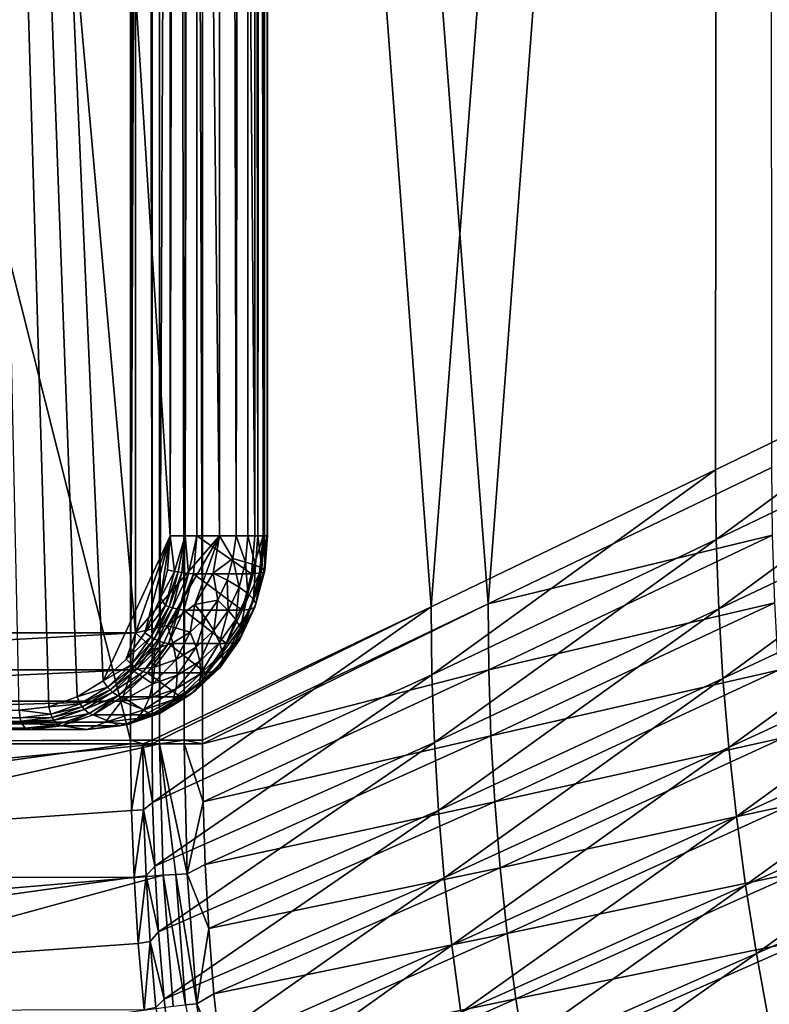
# Model space of a CAD drawing. Header units: metres. Extents: x -900 to 900, y -400 to 400.
# Tile 21 of 249: x -847 to -808, y -214 to -163. Entities that reach past the tile are written whole.
import ezdxf

# ---------------------------------------------------------------- set-up
doc = ezdxf.new("R2010")
doc.units = ezdxf.units.M

msp = doc.modelspace()

# ---------------------------------------------------------------- linework, layer by layer
at = {"layer": 'top'}
for points in [[(-891.111328, -200.734329, -3.399924), (-891.111328, -0.734328, -3.399924), (-840.806519, -200.543762, -32.443417)], [(-840.806519, -200.543762, -32.443417), (-891.111328, -0.734328, -3.399924), (-840.806519, -0.734328, -32.443417)], [(-839.306519, -200.543762, -29.845343), (-839.306519, -0.734328, -29.845343), (-889.607849, -200.734329, -0.803848)], [(-889.607849, -200.734329, -0.803848), (-839.306519, -0.734328, -29.845343), (-889.607849, -0.734328, -0.803848)], [(-840.806519, -0.734328, -32.443417), (-840.37323, -0.734328, -32.747837), (-840.806519, -200.543762, -32.443417)], [(-840.37323, -0.734328, -32.747837), (-840.000488, -0.734328, -33.124035), (-840.806519, -200.543762, -32.443417)], [(-840.806519, -200.543762, -32.443417), (-840.000488, -0.734328, -33.124035), (-839.700134, -200.543762, -33.560173)], [(-840.000488, -0.734328, -33.124035), (-839.700134, -0.734328, -33.560173), (-839.700134, -200.543762, -33.560173)], [(-839.700134, -200.543762, -33.560173), (-839.700134, -0.734328, -33.560173), (-825.289124, -193.663269, -59.213837)], [(-839.700134, -0.734328, -33.560173), (-810.437317, -0.734328, -85.966187), (-825.289124, -193.663269, -59.213837)], [(-838.437744, -0.734328, -30.4557), (-839.306519, -200.543762, -29.845343), (-838.047302, -200.543762, -30.816235)], [(-838.437744, -0.734328, -30.4557), (-839.306519, -0.734328, -29.845343), (-839.306519, -200.543762, -29.845343)], [(-837.69043, -0.734328, -31.209976), (-838.437744, -0.734328, -30.4557), (-838.047302, -200.543762, -30.816235)], [(-837.69043, -0.734328, -31.209976), (-838.047302, -200.543762, -30.816235), (-837.088196, -200.543762, -32.084431)], [(-837.088196, -0.734328, -32.084431), (-837.69043, -0.734328, -31.209976), (-837.088196, -200.543762, -32.084431)], [(-807.810669, -0.734328, -84.516914), (-837.088196, -0.734328, -32.084431), (-822.350586, -193.51033, -58.322872)], [(-837.088196, -0.734328, -32.084431), (-837.088196, -200.543762, -32.084431), (-822.350586, -193.51033, -58.322872)], [(-810.437317, -0.734328, -85.966187), (-810.610718, -186.594025, -85.651978), (-825.289124, -193.663269, -59.213837)], [(-807.810669, -0.734328, -84.516914), (-822.350586, -193.51033, -58.322872), (-807.704529, -186.459198, -84.709206)], [(-796.066223, -179.526642, -112.16452), (-810.610718, -186.594025, -85.651978), (-810.437317, -0.734328, -85.966187)], [(-781.700806, -0.734328, -138.667664), (-796.066223, -179.526642, -112.16452), (-810.437317, -0.734328, -85.966187)], [(-810.568054, -190.184967, -85.651489), (-810.610718, -186.594025, -85.651978), (-796.066223, -179.526642, -112.16452)], [(-810.568054, -190.184967, -85.651489), (-796.066223, -179.526642, -112.16452), (-796.023132, -183.203125, -112.163651)], [(-810.438843, -193.771561, -85.652107), (-810.568054, -190.184967, -85.651489), (-796.023132, -183.203125, -112.163651)], [(-810.438843, -193.771561, -85.652107), (-796.023132, -183.203125, -112.163651), (-795.89209, -186.874466, -112.164307)], [(-807.704529, -186.459198, -84.709206), (-822.350586, -193.51033, -58.322872), (-807.671082, -189.954071, -84.683388)], [(-825.246826, -197.168793, -59.213604), (-825.289124, -193.663269, -59.213837), (-810.610718, -186.594025, -85.651978)], [(-825.246826, -197.168793, -59.213604), (-810.610718, -186.594025, -85.651978), (-810.568054, -190.184967, -85.651489)], [(-810.223145, -197.351715, -85.653809), (-810.438843, -193.771561, -85.652107), (-795.89209, -186.874466, -112.164307)], [(-810.223145, -197.351715, -85.653809), (-795.89209, -186.874466, -112.164307), (-795.673096, -190.538559, -112.166435)], [(-822.350586, -193.51033, -58.322872), (-822.317627, -196.920303, -58.304752), (-807.671082, -189.954071, -84.683388)], [(-807.671082, -189.954071, -84.683388), (-822.317627, -196.920303, -58.304752), (-807.553101, -193.445679, -84.672424)], [(-825.119324, -200.67099, -59.21397), (-825.246826, -197.168793, -59.213604), (-810.568054, -190.184967, -85.651489)], [(-825.119324, -200.67099, -59.21397), (-810.568054, -190.184967, -85.651489), (-810.438843, -193.771561, -85.652107)], [(-809.921143, -200.92337, -85.656563), (-810.223145, -197.351715, -85.653809), (-795.673096, -190.538559, -112.166435)], [(-809.921143, -200.92337, -85.656563), (-795.673096, -190.538559, -112.166435), (-795.366211, -194.193298, -112.170006)], [(-839.667725, -203.758987, -33.551956), (-839.700317, -200.73085, -33.559574), (-825.289124, -193.663269, -59.213837)], [(-839.700317, -200.73085, -33.559574), (-839.700134, -200.543762, -33.560173), (-825.289124, -193.663269, -59.213837)], [(-839.667725, -203.758987, -33.551956), (-825.289124, -193.663269, -59.213837), (-825.246826, -197.168793, -59.213604)], [(-837.088196, -200.543762, -32.084431), (-837.088806, -200.727341, -32.083122), (-822.350586, -193.51033, -58.322872)], [(-837.088806, -200.727341, -32.083122), (-822.317627, -196.920303, -58.304752), (-822.350586, -193.51033, -58.322872)], [(-822.317627, -196.920303, -58.304752), (-822.201416, -200.32811, -58.293579), (-807.553101, -193.445679, -84.672424)], [(-807.553101, -193.445679, -84.672424), (-822.201416, -200.32811, -58.293579), (-807.350952, -196.933594, -84.663261)], [(-824.906738, -204.167801, -59.214916), (-825.119324, -200.67099, -59.21397), (-810.438843, -193.771561, -85.652107)], [(-824.906738, -204.167801, -59.214916), (-810.438843, -193.771561, -85.652107), (-810.223145, -197.351715, -85.653809)], [(-809.532898, -204.484421, -85.660332), (-809.921143, -200.92337, -85.656563), (-795.366211, -194.193298, -112.170006)], [(-809.532898, -204.484421, -85.660332), (-795.366211, -194.193298, -112.170006), (-794.97168, -197.836578, -112.174965)], [(-839.55719, -207.049072, -33.544289), (-839.667725, -203.758987, -33.551956), (-825.246826, -197.168793, -59.213604)], [(-839.55719, -207.049072, -33.544289), (-825.246826, -197.168793, -59.213604), (-825.119324, -200.67099, -59.21397)], [(-837.088806, -200.727341, -32.083122), (-837.062622, -203.728836, -32.064236), (-822.317627, -196.920303, -58.304752)], [(-837.062622, -203.728836, -32.064236), (-822.201416, -200.32811, -58.293579), (-822.317627, -196.920303, -58.304752)], [(-822.201416, -200.32811, -58.293579), (-822.002502, -203.732605, -58.283779), (-807.350952, -196.933594, -84.663261)], [(-807.350952, -196.933594, -84.663261), (-822.002502, -203.732605, -58.283779), (-807.064819, -200.414993, -84.655922)], [(-824.609192, -207.65715, -59.216419), (-824.906738, -204.167801, -59.214916), (-810.223145, -197.351715, -85.653809)], [(-824.609192, -207.65715, -59.216419), (-810.223145, -197.351715, -85.653809), (-809.921143, -200.92337, -85.656563)], [(-809.058716, -208.032837, -85.665085), (-809.532898, -204.484421, -85.660332), (-794.97168, -197.836578, -112.174965)], [(-809.058716, -208.032837, -85.665085), (-794.97168, -197.836578, -112.174965), (-794.489685, -201.466309, -112.181282)], [(-840.806335, -200.734329, -32.443527), (-891.111328, -200.734329, -3.399924), (-840.806519, -200.543762, -32.443417)], [(-891.111328, -200.734329, -3.399924), (-840.806335, -200.734329, -32.443527), (-890.98468, -207.677902, -3.399924)], [(-840.806335, -200.734329, -32.443527), (-840.757385, -204.174149, -32.447369), (-890.98468, -207.677902, -3.399924)], [(-839.306335, -200.734329, -29.845451), (-839.306519, -200.543762, -29.845343), (-889.607849, -200.734329, -0.803848)], [(-839.306335, -200.734329, -29.845451), (-889.607849, -200.734329, -0.803848), (-889.547974, -205.491623, -0.803848)], [(-889.283508, -211.798798, -0.803848), (-839.306335, -200.734329, -29.845451), (-889.547974, -205.491623, -0.803848)], [(-839.127136, -207.507172, -29.852839), (-839.306335, -200.734329, -29.845451), (-889.283508, -211.798798, -0.803848)], [(-840.806335, -200.734329, -32.443527), (-840.806519, -200.543762, -32.443417), (-840.178589, -200.732529, -32.927475)], [(-840.806519, -200.543762, -32.443417), (-839.700134, -200.543762, -33.560173), (-840.178589, -200.732529, -32.927475)], [(-840.757385, -204.174149, -32.447369), (-840.806335, -200.734329, -32.443527), (-840.178589, -200.732529, -32.927475)], [(-840.134705, -204.136475, -32.926338), (-840.757385, -204.174149, -32.447369), (-840.178589, -200.732529, -32.927475)], [(-840.178589, -200.732529, -32.927475), (-839.700134, -200.543762, -33.560173), (-839.700317, -200.73085, -33.559574)], [(-839.700317, -200.73085, -33.559574), (-839.667725, -203.758987, -33.551956), (-840.178589, -200.732529, -32.927475)], [(-839.667725, -203.758987, -33.551956), (-840.134705, -204.136475, -32.926338), (-840.178589, -200.732529, -32.927475)], [(-839.361267, -210.435532, -33.537045), (-839.55719, -207.049072, -33.544289), (-825.119324, -200.67099, -59.21397)], [(-839.361267, -210.435532, -33.537045), (-825.119324, -200.67099, -59.21397), (-824.906738, -204.167801, -59.214916)], [(-839.306519, -200.543762, -29.845343), (-839.306335, -200.734329, -29.845451), (-838.047302, -200.543762, -30.816235)], [(-839.306335, -200.734329, -29.845451), (-838.047729, -200.730713, -30.815765), (-838.047302, -200.543762, -30.816235)], [(-838.047729, -200.730713, -30.815765), (-839.306335, -200.734329, -29.845451), (-837.886597, -207.442963, -30.804468)], [(-839.306335, -200.734329, -29.845451), (-838.474731, -207.472656, -30.287724), (-837.886597, -207.442963, -30.804468)], [(-839.306335, -200.734329, -29.845451), (-839.127136, -207.507172, -29.852839), (-838.474731, -207.472656, -30.287724)], [(-838.047302, -200.543762, -30.816235), (-838.047729, -200.730713, -30.815765), (-837.088806, -200.727341, -32.083122)], [(-837.088806, -200.727341, -32.083122), (-838.047729, -200.730713, -30.815765), (-837.062622, -203.728836, -32.064236)], [(-838.047729, -200.730713, -30.815765), (-837.886597, -207.442963, -30.804468), (-837.062622, -203.728836, -32.064236)], [(-837.088196, -200.543762, -32.084431), (-838.047302, -200.543762, -30.816235), (-837.088806, -200.727341, -32.083122)], [(-837.062622, -203.728836, -32.064236), (-836.959534, -206.966263, -32.045387), (-822.201416, -200.32811, -58.293579)], [(-836.959534, -206.966263, -32.045387), (-822.002502, -203.732605, -58.283779), (-822.201416, -200.32811, -58.293579)], [(-822.002502, -203.732605, -58.283779), (-821.721008, -207.131516, -58.275372), (-807.064819, -200.414993, -84.655922)], [(-807.064819, -200.414993, -84.655922), (-821.721008, -207.131516, -58.275372), (-806.695007, -203.887207, -84.650414)], [(-824.226746, -211.137009, -59.218468), (-824.609192, -207.65715, -59.216419), (-809.921143, -200.92337, -85.656563)], [(-824.226746, -211.137009, -59.218468), (-809.921143, -200.92337, -85.656563), (-809.532898, -204.484421, -85.660332)], [(-808.498779, -211.566528, -85.670799), (-809.058716, -208.032837, -85.665085), (-794.489685, -201.466309, -112.181282)], [(-808.498779, -211.566528, -85.670799), (-794.489685, -201.466309, -112.181282), (-793.92041, -205.080399, -112.188911)], [(-839.667725, -203.758987, -33.551956), (-839.55719, -207.049072, -33.544289), (-840.134705, -204.136475, -32.926338)], [(-837.062622, -203.728836, -32.064236), (-837.886597, -207.442963, -30.804468), (-836.959534, -206.966263, -32.045387)], [(-836.959534, -206.966263, -32.045387), (-836.773865, -210.269012, -32.027748), (-822.002502, -203.732605, -58.283779)], [(-836.773865, -210.269012, -32.027748), (-821.721008, -207.131516, -58.275372), (-822.002502, -203.732605, -58.283779)], [(-890.98468, -207.677902, -3.399924), (-840.757385, -204.174149, -32.447369), (-840.62439, -207.611755, -32.450905)], [(-840.62439, -207.611755, -32.450905), (-840.757385, -204.174149, -32.447369), (-840.134705, -204.136475, -32.926338)], [(-840.006165, -207.542648, -32.925293), (-840.62439, -207.611755, -32.450905), (-840.134705, -204.136475, -32.926338)], [(-839.55719, -207.049072, -33.544289), (-840.006165, -207.542648, -32.925293), (-840.134705, -204.136475, -32.926338)], [(-839.071411, -213.926483, -33.530258), (-839.361267, -210.435532, -33.537045), (-824.906738, -204.167801, -59.214916)], [(-839.071411, -213.926483, -33.530258), (-824.906738, -204.167801, -59.214916), (-824.609192, -207.65715, -59.216419)], [(-821.721008, -207.131516, -58.275372), (-821.357056, -210.522659, -58.268368), (-806.695007, -203.887207, -84.650414)], [(-806.695007, -203.887207, -84.650414), (-821.357056, -210.522659, -58.268368), (-806.241516, -207.348358, -84.646698)], [(-823.759766, -214.605286, -59.221046), (-824.226746, -211.137009, -59.218468), (-809.532898, -204.484421, -85.660332)], [(-823.759766, -214.605286, -59.221046), (-809.532898, -204.484421, -85.660332), (-809.058716, -208.032837, -85.665085)], [(-807.853394, -215.083466, -85.677429), (-808.498779, -211.566528, -85.670799), (-793.92041, -205.080399, -112.188911)], [(-807.853394, -215.083466, -85.677429), (-793.92041, -205.080399, -112.188911), (-793.264221, -208.676788, -112.197807)], [(-839.55719, -207.049072, -33.544289), (-839.361267, -210.435532, -33.537045), (-840.006165, -207.542648, -32.925293)], [(-837.886597, -207.442963, -30.804468), (-836.773865, -210.269012, -32.027748), (-836.959534, -206.966263, -32.045387)], [(-836.773865, -210.269012, -32.027748), (-836.5, -213.640274, -32.011375), (-821.721008, -207.131516, -58.275372)], [(-836.5, -213.640274, -32.011375), (-821.357056, -210.522659, -58.268368), (-821.721008, -207.131516, -58.275372)], [(-821.357056, -210.522659, -58.268368), (-820.910767, -213.904114, -58.262745), (-806.241516, -207.348358, -84.646698)], [(-806.241516, -207.348358, -84.646698), (-820.910767, -213.904114, -58.262745), (-805.704651, -210.796753, -84.644745)], [(-890.98468, -207.677902, -3.399924), (-840.62439, -207.611755, -32.450905), (-890.604858, -214.612244, -3.399924)], [(-840.62439, -207.611755, -32.450905), (-840.407593, -211.04512, -32.454144), (-890.604858, -214.612244, -3.399924)], [(-888.514221, -221.03038, -0.803848), (-839.127136, -207.507172, -29.852839), (-889.283508, -211.798798, -0.803848)], [(-838.615112, -214.274445, -29.859097), (-839.127136, -207.507172, -29.852839), (-888.514221, -221.03038, -0.803848)], [(-840.407593, -211.04512, -32.454144), (-840.62439, -207.611755, -32.450905), (-840.006165, -207.542648, -32.925293)], [(-839.793457, -210.948624, -32.92432), (-840.407593, -211.04512, -32.454144), (-840.006165, -207.542648, -32.925293)], [(-839.361267, -210.435532, -33.537045), (-839.793457, -210.948624, -32.92432), (-840.006165, -207.542648, -32.925293)], [(-839.127136, -207.507172, -29.852839), (-837.970581, -214.212158, -30.286932), (-838.474731, -207.472656, -30.287724)], [(-839.127136, -207.507172, -29.852839), (-838.615112, -214.274445, -29.859097), (-837.970581, -214.212158, -30.286932)], [(-838.677612, -217.531403, -33.523964), (-839.071411, -213.926483, -33.530258), (-824.609192, -207.65715, -59.216419)], [(-838.677612, -217.531403, -33.523964), (-824.609192, -207.65715, -59.216419), (-824.226746, -211.137009, -59.218468)], [(-837.886597, -207.442963, -30.804468), (-838.474731, -207.472656, -30.287724), (-837.391479, -214.154984, -30.794786)], [(-838.474731, -207.472656, -30.287724), (-837.970581, -214.212158, -30.286932), (-837.391479, -214.154984, -30.794786)], [(-837.886597, -207.442963, -30.804468), (-837.391479, -214.154984, -30.794786), (-836.773865, -210.269012, -32.027748)], [(-823.208435, -218.059952, -59.224133), (-823.759766, -214.605286, -59.221046), (-809.058716, -208.032837, -85.665085)], [(-823.208435, -218.059952, -59.224133), (-809.058716, -208.032837, -85.665085), (-808.498779, -211.566528, -85.670799)], [(-807.123047, -218.581589, -85.684952), (-807.853394, -215.083466, -85.677429), (-793.264221, -208.676788, -112.197807)], [(-839.361267, -210.435532, -33.537045), (-839.071411, -213.926483, -33.530258), (-839.793457, -210.948624, -32.92432)], [(-837.391479, -214.154984, -30.794786), (-836.5, -213.640274, -32.011375), (-836.773865, -210.269012, -32.027748)], [(-840.107117, -214.472153, -32.457088), (-840.407593, -211.04512, -32.454144), (-839.793457, -210.948624, -32.92432)], [(-839.496887, -214.352005, -32.923428), (-840.107117, -214.472153, -32.457088), (-839.793457, -210.948624, -32.92432)], [(-839.071411, -213.926483, -33.530258), (-839.496887, -214.352005, -32.923428), (-839.793457, -210.948624, -32.92432)], [(-836.5, -213.640274, -32.011375), (-836.131409, -217.083603, -31.996319), (-821.357056, -210.522659, -58.268368)], [(-836.131409, -217.083603, -31.996319), (-820.910767, -213.904114, -58.262745), (-821.357056, -210.522659, -58.268368)], [(-820.910767, -213.904114, -58.262745), (-820.382385, -217.274124, -58.258472), (-805.704651, -210.796753, -84.644745)], [(-805.704651, -210.796753, -84.644745), (-820.382385, -217.274124, -58.258472), (-805.084473, -214.230743, -84.644501)], [(-890.604858, -214.612244, -3.399924), (-840.407593, -211.04512, -32.454144), (-840.107117, -214.472153, -32.457088)], [(-838.193787, -221.090408, -33.518444), (-838.677612, -217.531403, -33.523964), (-824.226746, -211.137009, -59.218468)], [(-838.193787, -221.090408, -33.518444), (-824.226746, -211.137009, -59.218468), (-823.759766, -214.605286, -59.221046)], [(-822.57312, -221.498978, -59.227715), (-823.208435, -218.059952, -59.224133), (-808.498779, -211.566528, -85.670799)], [(-822.57312, -221.498978, -59.227715), (-808.498779, -211.566528, -85.670799), (-807.853394, -215.083466, -85.677429)], [(-839.071411, -213.926483, -33.530258), (-838.677612, -217.531403, -33.523964), (-839.496887, -214.352005, -32.923428)], [(-836.131409, -217.083603, -31.996319), (-836.5, -213.640274, -32.011375), (-837.391479, -214.154984, -30.794786)], [(-836.131409, -217.083603, -31.996319), (-835.675476, -220.505112, -31.982994), (-820.910767, -213.904114, -58.262745)], [(-835.675476, -220.505112, -31.982994), (-820.382385, -217.274124, -58.258472), (-820.910767, -213.904114, -58.262745)], [(-837.391479, -214.154984, -30.794786), (-837.970581, -214.212158, -30.286932), (-836.565735, -220.847626, -30.786724)], [(-836.565735, -220.847626, -30.786724), (-836.131409, -217.083603, -31.996319), (-837.391479, -214.154984, -30.794786)]]:
    msp.add_3dface(points, dxfattribs=at)
at = {"layer": 'top0'}
for points in [[(-840.549622, -195, -14.998937), (-840.549622, 195, -14.998937), (-875.190613, 195, 5.001064)], [(-875.190613, -195, 5.001064), (-840.549622, -195, -14.998937), (-875.190613, 195, 5.001064)], [(-836.219482, -190, -17.498936), (-840.549622, 195, -14.998937), (-840.549622, -195, -14.998937)], [(-836.219482, -190, -17.498936), (-836.219482, 190, -17.498936), (-840.549622, 195, -14.998937)], [(-838.755371, -190, -29.891241), (-850.8797, 0.000004, -22.891241), (-838.755371, 190, -29.891241)], [(-837.996521, -190, -29.991142), (-838.755371, -190, -29.891241), (-837.996521, 190, -29.991142)], [(-838.755371, -190, -29.891241), (-838.755371, 190, -29.891241), (-837.996521, 190, -29.991142)], [(-837.389343, -190, -29.525215), (-837.996521, -190, -29.991142), (-837.389343, 190, -29.525215)], [(-837.996521, -190, -29.991142), (-837.996521, 190, -29.991142), (-837.389343, 190, -29.525215)], [(-837.389343, -190, -29.525215), (-837.389343, 190, -29.525215), (-834.389343, -190, -24.329063)], [(-837.389343, 190, -29.525215), (-834.389343, 190, -24.329063), (-834.389343, -190, -24.329063)], [(-834.752686, 190, -18.785255), (-836.219482, 190, -17.498936), (-835.350037, -190, -18.134909)], [(-836.219482, 190, -17.498936), (-836.219482, -190, -17.498936), (-835.350037, -190, -18.134909)], [(-834.752686, 190, -18.785255), (-835.350037, -190, -18.134909), (-834.752747, -190, -18.785162)], [(-834.234863, -190, -19.618063), (-834.752686, 190, -18.785255), (-834.752747, -190, -18.785162)], [(-833.889832, 190, -20.534967), (-834.752686, 190, -18.785255), (-834.234863, -190, -19.618063)], [(-834.389343, -190, -24.329063), (-834.389343, 190, -24.329063), (-833.954346, -190, -23.343569)], [(-834.389343, 190, -24.329063), (-833.762268, 190, -22.481693), (-833.954346, -190, -23.343569)], [(-833.889832, -190, -20.534967), (-833.889832, 190, -20.534967), (-834.234863, -190, -19.618063)], [(-833.954346, -190, -23.343569), (-833.762268, 190, -22.481693), (-833.762268, -190, -22.481812)], [(-833.762268, 190, -22.481693), (-833.889832, 190, -20.534967), (-833.730225, -190, -21.501554)], [(-833.889832, 190, -20.534967), (-833.889832, -190, -20.534967), (-833.730225, -190, -21.501554)], [(-833.762268, 190, -22.481693), (-833.730225, -190, -21.501554), (-833.762268, -190, -22.481812)], [(-842.218689, -197.482727, -27.891678), (-850.8797, 0.000004, -22.891241), (-838.755371, -190, -29.891241)], [(-842.218689, -197.482727, -27.891678), (-843.567993, -198.315445, -27.112669), (-850.8797, 0.000004, -22.891241)], [(-843.567993, -198.315445, -27.112669), (-845.032166, -198.827789, -26.267336), (-850.8797, 0.000004, -22.891241)], [(-850.8797, 0.000004, -22.891241), (-845.032166, -198.827789, -26.267336), (-846.549622, -199, -25.391241)], [(-841.038269, -196.363953, -28.573221), (-842.218689, -197.482727, -27.891678), (-838.755371, -190, -29.891241)], [(-838.755371, -190, -29.891241), (-840.069336, -195.00087, -29.132607), (-841.038269, -196.363953, -28.573221)], [(-838.892517, -194.6194, -15.955645), (-836.219482, -190, -17.498936), (-840.549622, -195, -14.998937)], [(-839.263123, -193.195328, -29.598076), (-840.069336, -195.00087, -29.132607), (-838.755371, -190, -29.891241)], [(-838.90448, -191.752182, -29.805136), (-839.263123, -193.195328, -29.598076), (-838.755371, -190, -29.891241)], [(-838.54248, -191.826675, -29.926247), (-838.90448, -191.752182, -29.805136), (-838.755371, -190, -29.891241)], [(-838.892517, -194.6194, -15.955645), (-837.487732, -193.535522, -16.766703), (-836.219482, -190, -17.498936)], [(-838.755371, -190, -29.891241), (-837.996521, -190, -29.991142), (-838.54248, -191.826675, -29.926247)], [(-837.996521, -190, -29.991142), (-838.349365, -191.860352, -29.93096), (-838.54248, -191.826675, -29.926247)], [(-838.349365, -191.860352, -29.93096), (-837.996521, -190, -29.991142), (-838.158569, -191.889847, -29.897602)], [(-838.158569, -191.889847, -29.897602), (-837.996521, -190, -29.991142), (-837.812256, -191.932053, -29.72294)], [(-837.996521, -190, -29.991142), (-837.389343, -190, -29.525215), (-837.812256, -191.932053, -29.72294)], [(-837.389343, -190, -29.525215), (-837.555725, -191.950897, -29.429142), (-837.812256, -191.932053, -29.72294)], [(-837.555725, -191.950897, -29.429142), (-837.389343, -190, -29.525215), (-834.555115, -191.947128, -24.233364)], [(-837.487732, -193.535522, -16.766703), (-836.549072, -191.913406, -17.308636), (-836.219482, -190, -17.498936)], [(-837.389343, -190, -29.525215), (-834.389343, -190, -24.329063), (-834.555115, -191.947128, -24.233364)], [(-836.219482, -190, -17.498936), (-836.549072, -191.913406, -17.308636), (-835.524353, -191.162949, -18.011545)], [(-835.350037, -190, -18.134909), (-836.219482, -190, -17.498936), (-835.524353, -191.162949, -18.011545)], [(-835.350037, -190, -18.134909), (-835.524353, -191.162949, -18.011545), (-834.868103, -191.345947, -18.718637)], [(-834.752747, -190, -18.785162), (-835.350037, -190, -18.134909), (-834.868103, -191.345947, -18.718637)], [(-834.752747, -190, -18.785162), (-834.868103, -191.345947, -18.718637), (-834.364807, -191.514313, -19.54319)], [(-834.234863, -190, -19.618063), (-834.752747, -190, -18.785162), (-834.364807, -191.514313, -19.54319)], [(-834.151367, -191.928101, -23.34243), (-834.555115, -191.947128, -24.233364), (-833.954346, -190, -23.343569)], [(-834.555115, -191.947128, -24.233364), (-834.389343, -190, -24.329063), (-833.954346, -190, -23.343569)], [(-834.234863, -190, -19.618063), (-834.364807, -191.514313, -19.54319), (-834.032288, -191.661758, -20.452719)], [(-833.889832, -190, -20.534967), (-834.234863, -190, -19.618063), (-834.032288, -191.661758, -20.452719)], [(-833.954346, -190, -23.343569), (-833.762268, -190, -22.481812), (-834.151367, -191.928101, -23.34243)], [(-833.762268, -190, -22.481812), (-833.922791, -191.872772, -22.389), (-834.151367, -191.928101, -23.34243)], [(-833.889832, -190, -20.534967), (-834.032288, -191.661758, -20.452719), (-833.883179, -191.78273, -21.413309)], [(-833.762268, -190, -22.481812), (-833.730225, -190, -21.501554), (-833.922791, -191.872772, -22.389)], [(-833.730225, -190, -21.501554), (-833.883179, -191.78273, -21.413309), (-833.922791, -191.872772, -22.389)], [(-833.730225, -190, -21.501554), (-833.889832, -190, -20.534967), (-833.883179, -191.78273, -21.413309)], [(-836.549072, -191.913406, -17.308636), (-835.81842, -192.285934, -17.841755), (-835.524353, -191.162949, -18.011545)], [(-835.81842, -192.285934, -17.841755), (-835.208435, -192.645645, -18.522129), (-835.524353, -191.162949, -18.011545)], [(-835.524353, -191.162949, -18.011545), (-835.208435, -192.645645, -18.522129), (-834.868103, -191.345947, -18.718637)], [(-835.208435, -192.645645, -18.522129), (-834.747742, -192.976578, -19.322104), (-834.868103, -191.345947, -18.718637)], [(-834.868103, -191.345947, -18.718637), (-834.747742, -192.976578, -19.322104), (-834.364807, -191.514313, -19.54319)], [(-834.747742, -192.976578, -19.322104), (-834.452515, -193.266403, -20.210104), (-834.364807, -191.514313, -19.54319)], [(-834.364807, -191.514313, -19.54319), (-834.452515, -193.266403, -20.210104), (-834.032288, -191.661758, -20.452719)], [(-834.452515, -193.266403, -20.210104), (-834.333984, -193.504211, -21.153032), (-834.032288, -191.661758, -20.452719)], [(-834.032288, -191.661758, -20.452719), (-834.333984, -193.504211, -21.153032), (-833.883179, -191.78273, -21.413309)], [(-839.263123, -193.195328, -29.598076), (-838.90448, -191.752182, -29.805136), (-838.54248, -191.826675, -29.926247)], [(-839.004395, -193.590591, -29.659554), (-839.263123, -193.195328, -29.598076), (-838.54248, -191.826675, -29.926247)], [(-838.54248, -191.826675, -29.926247), (-838.349365, -191.860352, -29.93096), (-839.004395, -193.590591, -29.659554)], [(-838.349365, -191.860352, -29.93096), (-838.819763, -193.656784, -29.659349), (-839.004395, -193.590591, -29.659554)], [(-838.819763, -193.656784, -29.659349), (-838.349365, -191.860352, -29.93096), (-838.158569, -191.889847, -29.897602)], [(-838.636475, -193.714752, -29.621687), (-838.819763, -193.656784, -29.659349), (-838.158569, -191.889847, -29.897602)], [(-838.636475, -193.714752, -29.621687), (-838.158569, -191.889847, -29.897602), (-837.812256, -191.932053, -29.72294)], [(-838.300781, -193.797699, -29.440865), (-838.636475, -193.714752, -29.621687), (-837.812256, -191.932053, -29.72294)], [(-837.812256, -191.932053, -29.72294), (-837.555725, -191.950897, -29.429142), (-838.300781, -193.797699, -29.440865)], [(-837.555725, -191.950897, -29.429142), (-838.048584, -193.826828, -29.144613), (-838.300781, -193.797699, -29.440865)], [(-838.048584, -193.826828, -29.144613), (-837.555725, -191.950897, -29.429142), (-835.048462, -193.826614, -23.948507)], [(-837.555725, -191.950897, -29.429142), (-834.555115, -191.947128, -24.233364), (-835.048462, -193.826614, -23.948507)], [(-837.487732, -193.535522, -16.766703), (-836.296875, -193.319077, -17.565512), (-836.549072, -191.913406, -17.308636)], [(-836.296875, -193.319077, -17.565512), (-835.81842, -192.285934, -17.841755), (-836.549072, -191.913406, -17.308636)], [(-834.638916, -193.789948, -23.060928), (-835.048462, -193.826614, -23.948507), (-834.151367, -191.928101, -23.34243)], [(-835.048462, -193.826614, -23.948507), (-834.555115, -191.947128, -24.233364), (-834.151367, -191.928101, -23.34243)], [(-834.151367, -191.928101, -23.34243), (-833.922791, -191.872772, -22.389), (-834.638916, -193.789948, -23.060928)], [(-833.922791, -191.872772, -22.389), (-834.396362, -193.681183, -22.115578), (-834.638916, -193.789948, -23.060928)], [(-834.333984, -193.504211, -21.153032), (-834.396362, -193.681183, -22.115578), (-833.883179, -191.78273, -21.413309)], [(-833.883179, -191.78273, -21.413309), (-834.396362, -193.681183, -22.115578), (-833.922791, -191.872772, -22.389)], [(-836.296875, -193.319077, -17.565512), (-835.762207, -193.841354, -18.202415), (-835.81842, -192.285934, -17.841755)], [(-835.762207, -193.841354, -18.202415), (-835.208435, -192.645645, -18.522129), (-835.81842, -192.285934, -17.841755)], [(-835.208435, -192.645645, -18.522129), (-835.762207, -193.841354, -18.202415), (-835.370789, -194.321869, -18.962397)], [(-835.370789, -194.321869, -18.962397), (-834.747742, -192.976578, -19.322104), (-835.208435, -192.645645, -18.522129)], [(-839.004395, -193.590591, -29.659554), (-840.069336, -195.00087, -29.132607), (-839.263123, -193.195328, -29.598076)], [(-835.13623, -194.742676, -19.815374), (-834.747742, -192.976578, -19.322104), (-835.370789, -194.321869, -18.962397)], [(-835.13623, -194.742676, -19.815374), (-834.452515, -193.266403, -20.210104), (-834.747742, -192.976578, -19.322104)], [(-839.755981, -195.213379, -29.225647), (-840.069336, -195.00087, -29.132607), (-839.004395, -193.590591, -29.659554)], [(-838.819763, -193.656784, -29.659349), (-839.755981, -195.213379, -29.225647), (-839.004395, -193.590591, -29.659554)], [(-839.585205, -195.309479, -29.217443), (-839.755981, -195.213379, -29.225647), (-838.819763, -193.656784, -29.659349)], [(-838.636475, -193.714752, -29.621687), (-839.585205, -195.309479, -29.217443), (-838.819763, -193.656784, -29.659349)], [(-837.487732, -193.535522, -16.766703), (-838.892517, -194.6194, -15.955645), (-837.723389, -194.966248, -16.741924)], [(-837.723389, -194.966248, -16.741924), (-836.939819, -194.223846, -17.194317), (-837.487732, -193.535522, -16.766703)], [(-836.939819, -194.223846, -17.194317), (-836.296875, -193.319077, -17.565512), (-837.487732, -193.535522, -16.766703)], [(-836.506287, -194.888519, -17.77281), (-836.296875, -193.319077, -17.565512), (-836.939819, -194.223846, -17.194317)], [(-835.762207, -193.841354, -18.202415), (-836.296875, -193.319077, -17.565512), (-836.506287, -194.888519, -17.77281)], [(-834.638916, -193.789948, -23.060928), (-834.396362, -193.681183, -22.115578), (-835.432251, -195.502838, -22.60293)], [(-834.396362, -193.681183, -22.115578), (-835.16687, -195.34491, -21.670725), (-835.432251, -195.502838, -22.60293)], [(-835.16687, -195.34491, -21.670725), (-834.333984, -193.504211, -21.153032), (-835.067444, -195.087952, -20.729565)], [(-834.396362, -193.681183, -22.115578), (-834.333984, -193.504211, -21.153032), (-835.16687, -195.34491, -21.670725)], [(-835.067444, -195.087952, -20.729565), (-834.452515, -193.266403, -20.210104), (-835.13623, -194.742676, -19.815374)], [(-835.067444, -195.087952, -20.729565), (-834.333984, -193.504211, -21.153032), (-834.452515, -193.266403, -20.210104)], [(-839.414001, -195.393646, -29.172777), (-839.585205, -195.309479, -29.217443), (-838.636475, -193.714752, -29.621687)], [(-838.300781, -193.797699, -29.440865), (-839.414001, -195.393646, -29.172777), (-838.636475, -193.714752, -29.621687)], [(-839.095703, -195.514084, -28.98193), (-839.414001, -195.393646, -29.172777), (-838.300781, -193.797699, -29.440865)], [(-838.848877, -195.555695, -28.682564), (-839.095703, -195.514084, -28.98193), (-838.300781, -193.797699, -29.440865)], [(-838.300781, -193.797699, -29.440865), (-838.048584, -193.826828, -29.144613), (-838.848877, -195.555695, -28.682564)], [(-838.848877, -195.555695, -28.682564), (-838.048584, -193.826828, -29.144613), (-835.849304, -195.556519, -23.486137)], [(-838.048584, -193.826828, -29.144613), (-835.048462, -193.826614, -23.948507), (-835.849304, -195.556519, -23.486137)], [(-836.207947, -195.500015, -18.479052), (-835.762207, -193.841354, -18.202415), (-836.506287, -194.888519, -17.77281)], [(-835.762207, -193.841354, -18.202415), (-836.207947, -195.500015, -18.479052), (-835.370789, -194.321869, -18.962397)], [(-835.432251, -195.502838, -22.60293), (-835.849304, -195.556519, -23.486137), (-834.638916, -193.789948, -23.060928)], [(-835.849304, -195.556519, -23.486137), (-835.048462, -193.826614, -23.948507), (-834.638916, -193.789948, -23.060928)], [(-838.892517, -194.6194, -15.955645), (-840.549622, -195, -14.998937), (-839.590637, -195.858307, -15.663863)], [(-838.618103, -195.518723, -16.225355), (-838.892517, -194.6194, -15.955645), (-839.590637, -195.858307, -15.663863)], [(-838.892517, -194.6194, -15.955645), (-838.618103, -195.518723, -16.225355), (-837.723389, -194.966248, -16.741924)], [(-837.413147, -195.747726, -17.249229), (-836.939819, -194.223846, -17.194317), (-837.723389, -194.966248, -16.741924)], [(-836.939819, -194.223846, -17.194317), (-837.413147, -195.747726, -17.249229), (-836.506287, -194.888519, -17.77281)], [(-835.370789, -194.321869, -18.962397), (-836.207947, -195.500015, -18.479052), (-836.054932, -196.035522, -19.284967)], [(-836.054932, -196.035522, -19.284967), (-835.13623, -194.742676, -19.815374), (-835.370789, -194.321869, -18.962397)], [(-875.190613, -195, 5.001064), (-875.38092, -196.913406, 4.671453), (-840.549622, -195, -14.998937)], [(-875.38092, -196.913406, 4.671453), (-840.739868, -196.913406, -15.328547), (-840.549622, -195, -14.998937)], [(-841.038269, -196.363953, -28.573221), (-840.069336, -195.00087, -29.132607), (-839.755981, -195.213379, -29.225647)], [(-840.765808, -196.634552, -28.642599), (-841.038269, -196.363953, -28.573221), (-839.755981, -195.213379, -29.225647)], [(-839.755981, -195.213379, -29.225647), (-839.585205, -195.309479, -29.217443), (-840.765808, -196.634552, -28.642599)], [(-839.590637, -195.858307, -15.663863), (-840.549622, -195, -14.998937), (-840.739868, -196.913406, -15.328547)], [(-837.723389, -194.966248, -16.741924), (-838.618103, -195.518723, -16.225355), (-838.448669, -196.387161, -16.651373)], [(-838.448669, -196.387161, -16.651373), (-837.413147, -195.747726, -17.249229), (-837.723389, -194.966248, -16.741924)], [(-837.413147, -195.747726, -17.249229), (-837.228271, -196.466705, -17.88998), (-836.506287, -194.888519, -17.77281)], [(-836.506287, -194.888519, -17.77281), (-837.228271, -196.466705, -17.88998), (-836.207947, -195.500015, -18.479052)], [(-836.202209, -196.801941, -21.072966), (-835.067444, -195.087952, -20.729565), (-836.05304, -196.47493, -20.160543)], [(-836.202209, -196.801941, -21.072966), (-835.16687, -195.34491, -21.670725), (-835.067444, -195.087952, -20.729565)], [(-836.05304, -196.47493, -20.160543), (-835.13623, -194.742676, -19.815374), (-836.054932, -196.035522, -19.284967)], [(-836.05304, -196.47493, -20.160543), (-835.067444, -195.087952, -20.729565), (-835.13623, -194.742676, -19.815374)], [(-839.585205, -195.309479, -29.217443), (-840.613708, -196.756851, -28.623648), (-840.765808, -196.634552, -28.642599)], [(-839.585205, -195.309479, -29.217443), (-839.414001, -195.393646, -29.172777), (-840.613708, -196.756851, -28.623648)], [(-839.414001, -195.393646, -29.172777), (-840.458801, -196.863953, -28.569569), (-840.613708, -196.756851, -28.623648)], [(-839.414001, -195.393646, -29.172777), (-839.095703, -195.514084, -28.98193), (-840.458801, -196.863953, -28.569569)], [(-839.095703, -195.514084, -28.98193), (-840.163818, -197.017242, -28.36525), (-840.458801, -196.863953, -28.569569)], [(-840.163818, -197.017242, -28.36525), (-839.095703, -195.514084, -28.98193), (-838.848877, -195.555695, -28.682564)], [(-839.925842, -197.07106, -28.060749), (-840.163818, -197.017242, -28.36525), (-838.848877, -195.555695, -28.682564)], [(-839.925842, -197.07106, -28.060749), (-838.848877, -195.555695, -28.682564), (-836.925842, -197.07106, -22.864597)], [(-839.57428, -196.780182, -16.001524), (-838.618103, -195.518723, -16.225355), (-839.590637, -195.858307, -15.663863)], [(-838.618103, -195.518723, -16.225355), (-839.57428, -196.780182, -16.001524), (-838.448669, -196.387161, -16.651373)], [(-838.848877, -195.555695, -28.682564), (-835.849304, -195.556519, -23.486137), (-836.925842, -197.07106, -22.864597)], [(-837.228271, -196.466705, -17.88998), (-837.174561, -197.096344, -18.638538), (-836.207947, -195.500015, -18.479052)], [(-836.207947, -195.500015, -18.479052), (-837.174561, -197.096344, -18.638538), (-836.054932, -196.035522, -19.284967)], [(-836.498169, -197.00293, -21.987509), (-836.925842, -197.07106, -22.864597), (-835.432251, -195.502838, -22.60293)], [(-836.925842, -197.07106, -22.864597), (-835.849304, -195.556519, -23.486137), (-835.432251, -195.502838, -22.60293)], [(-835.432251, -195.502838, -22.60293), (-835.16687, -195.34491, -21.670725), (-836.498169, -197.00293, -21.987509)], [(-835.16687, -195.34491, -21.670725), (-836.202209, -196.801941, -21.072966), (-836.498169, -197.00293, -21.987509)], [(-840.739868, -196.913406, -15.328547), (-839.57428, -196.780182, -16.001524), (-839.590637, -195.858307, -15.663863)], [(-838.393311, -197.186111, -17.217339), (-837.413147, -195.747726, -17.249229), (-838.448669, -196.387161, -16.651373)], [(-838.393311, -197.186111, -17.217339), (-837.228271, -196.466705, -17.88998), (-837.413147, -195.747726, -17.249229)], [(-836.054932, -196.035522, -19.284967), (-837.174561, -197.096344, -18.638538), (-837.254211, -197.612976, -19.467052)], [(-837.254211, -197.612976, -19.467052), (-836.05304, -196.47493, -20.160543), (-836.054932, -196.035522, -19.284967)], [(-842.218689, -197.482727, -27.891678), (-841.038269, -196.363953, -28.573221), (-840.765808, -196.634552, -28.642599)], [(-841.996582, -197.800659, -27.932011), (-842.218689, -197.482727, -27.891678), (-840.765808, -196.634552, -28.642599)], [(-840.765808, -196.634552, -28.642599), (-840.613708, -196.756851, -28.623648), (-841.996582, -197.800659, -27.932011)], [(-839.659668, -197.628281, -16.486202), (-838.393311, -197.186111, -17.217339), (-838.448669, -196.387161, -16.651373)], [(-838.448669, -196.387161, -16.651373), (-839.57428, -196.780182, -16.001524), (-839.659668, -197.628281, -16.486202)], [(-837.174561, -197.096344, -18.638538), (-837.228271, -196.466705, -17.88998), (-838.453064, -197.885803, -17.900404)], [(-837.228271, -196.466705, -17.88998), (-838.393311, -197.186111, -17.217339), (-838.453064, -197.885803, -17.900404)], [(-837.46405, -197.997452, -20.344452), (-836.05304, -196.47493, -20.160543), (-837.254211, -197.612976, -19.467052)], [(-837.46405, -197.997452, -20.344452), (-836.202209, -196.801941, -21.072966), (-836.05304, -196.47493, -20.160543)], [(-875.38092, -196.913406, 4.671453), (-875.922852, -198.535522, 3.732799), (-840.739868, -196.913406, -15.328547)], [(-875.922852, -198.535522, 3.732799), (-841.281799, -198.535522, -16.2672), (-840.739868, -196.913406, -15.328547)], [(-840.613708, -196.756851, -28.623648), (-841.867126, -197.944443, -27.899961), (-841.996582, -197.800659, -27.932011)], [(-840.613708, -196.756851, -28.623648), (-840.458801, -196.863953, -28.569569), (-841.867126, -197.944443, -27.899961)], [(-840.458801, -196.863953, -28.569569), (-841.732117, -198.070374, -27.834412), (-841.867126, -197.944443, -27.899961)], [(-840.458801, -196.863953, -28.569569), (-840.163818, -197.017242, -28.36525), (-841.732117, -198.070374, -27.834412)], [(-840.163818, -197.017242, -28.36525), (-841.465576, -198.250595, -27.613676), (-841.732117, -198.070374, -27.834412)], [(-841.465576, -198.250595, -27.613676), (-840.163818, -197.017242, -28.36525), (-839.925842, -197.07106, -28.060749)], [(-841.23822, -198.314697, -27.303066), (-841.465576, -198.250595, -27.613676), (-839.925842, -197.07106, -28.060749)], [(-839.659668, -197.628281, -16.486202), (-840.739868, -196.913406, -15.328547), (-841.281799, -198.535522, -16.2672)], [(-841.23822, -198.314697, -27.303066), (-839.925842, -197.07106, -28.060749), (-838.237488, -198.314148, -22.107325)], [(-839.57428, -196.780182, -16.001524), (-840.739868, -196.913406, -15.328547), (-839.659668, -197.628281, -16.486202)], [(-839.925842, -197.07106, -28.060749), (-836.925842, -197.07106, -22.864597), (-838.237488, -198.314148, -22.107325)], [(-839.842712, -198.371033, -17.09808), (-838.393311, -197.186111, -17.217339), (-839.659668, -197.628281, -16.486202)], [(-838.453064, -197.885803, -17.900404), (-838.393311, -197.186111, -17.217339), (-839.842712, -198.371033, -17.09808)], [(-837.174561, -197.096344, -18.638538), (-838.625732, -198.459915, -18.67518), (-837.254211, -197.612976, -19.467052)], [(-838.453064, -197.885803, -17.900404), (-838.625732, -198.459915, -18.67518), (-837.174561, -197.096344, -18.638538)], [(-837.797241, -198.233765, -21.237469), (-838.237488, -198.314148, -22.107325), (-836.498169, -197.00293, -21.987509)], [(-838.237488, -198.314148, -22.107325), (-836.925842, -197.07106, -22.864597), (-836.498169, -197.00293, -21.987509)], [(-836.498169, -197.00293, -21.987509), (-836.202209, -196.801941, -21.072966), (-837.797241, -198.233765, -21.237469)], [(-836.202209, -196.801941, -21.072966), (-837.46405, -197.997452, -20.344452), (-837.797241, -198.233765, -21.237469)], [(-843.567993, -198.315445, -27.112669), (-842.218689, -197.482727, -27.891678), (-841.996582, -197.800659, -27.932011)], [(-841.281799, -198.535522, -16.2672), (-839.842712, -198.371033, -17.09808), (-839.659668, -197.628281, -16.486202)], [(-837.254211, -197.612976, -19.467052), (-838.625732, -198.459915, -18.67518), (-838.904907, -198.887161, -19.512587)], [(-838.904907, -198.887161, -19.512587), (-837.46405, -197.997452, -20.344452), (-837.254211, -197.612976, -19.467052)], [(-843.401978, -198.668472, -27.120617), (-843.567993, -198.315445, -27.112669), (-841.996582, -197.800659, -27.932011)], [(-841.996582, -197.800659, -27.932011), (-841.867126, -197.944443, -27.899961), (-843.401978, -198.668472, -27.120617)], [(-841.867126, -197.944443, -27.899961), (-843.298401, -198.828262, -27.073612), (-843.401978, -198.668472, -27.120617)], [(-841.732117, -198.070374, -27.834412), (-843.298401, -198.828262, -27.073612), (-841.867126, -197.944443, -27.899961)], [(-841.732117, -198.070374, -27.834412), (-843.186096, -198.968185, -26.994963), (-843.298401, -198.828262, -27.073612)], [(-841.732117, -198.070374, -27.834412), (-841.465576, -198.250595, -27.613676), (-843.186096, -198.968185, -26.994963)], [(-841.465576, -198.250595, -27.613676), (-842.952026, -199.168472, -26.755482), (-843.186096, -198.968185, -26.994963)], [(-842.735474, -199.238785, -26.438633), (-842.952026, -199.168472, -26.755482), (-841.465576, -198.250595, -27.613676)], [(-841.23822, -198.314697, -27.303066), (-842.735474, -199.238785, -26.438633), (-841.465576, -198.250595, -27.613676)], [(-839.842712, -198.371033, -17.09808), (-840.116577, -198.980469, -17.814445), (-838.453064, -197.885803, -17.900404)], [(-840.116577, -198.980469, -17.814445), (-838.625732, -198.459915, -18.67518), (-838.453064, -197.885803, -17.900404)], [(-839.280701, -199.149765, -20.381023), (-839.735657, -199.238876, -21.242371), (-837.797241, -198.233765, -21.237469)], [(-839.735657, -199.238876, -21.242371), (-838.237488, -198.314148, -22.107325), (-837.797241, -198.233765, -21.237469)], [(-837.797241, -198.233765, -21.237469), (-837.46405, -197.997452, -20.344452), (-839.280701, -199.149765, -20.381023)], [(-837.46405, -197.997452, -20.344452), (-838.904907, -198.887161, -19.512587), (-839.280701, -199.149765, -20.381023)], [(-875.922852, -198.535522, 3.732799), (-876.733887, -199.6194, 2.328005), (-841.281799, -198.535522, -16.2672)], [(-876.733887, -199.6194, 2.328005), (-842.092896, -199.6194, -17.671995), (-841.281799, -198.535522, -16.2672)], [(-845.032166, -198.827789, -26.267336), (-843.567993, -198.315445, -27.112669), (-843.401978, -198.668472, -27.120617)], [(-844.929565, -199.201859, -26.238663), (-845.032166, -198.827789, -26.267336), (-843.401978, -198.668472, -27.120617)], [(-843.298401, -198.828262, -27.073612), (-844.929565, -199.201859, -26.238663), (-843.401978, -198.668472, -27.120617)], [(-842.735474, -199.238785, -26.438633), (-841.23822, -198.314697, -27.303066), (-839.735657, -199.238876, -21.242371)], [(-842.092896, -199.6194, -17.671995), (-840.116577, -198.980469, -17.814445), (-841.281799, -198.535522, -16.2672)], [(-840.116577, -198.980469, -17.814445), (-839.842712, -198.371033, -17.09808), (-841.281799, -198.535522, -16.2672)], [(-841.23822, -198.314697, -27.303066), (-838.237488, -198.314148, -22.107325), (-839.735657, -199.238876, -21.242371)], [(-838.625732, -198.459915, -18.67518), (-840.471008, -199.434006, -18.608381), (-838.904907, -198.887161, -19.512587)], [(-838.625732, -198.459915, -18.67518), (-840.116577, -198.980469, -17.814445), (-840.471008, -199.434006, -18.608381)], [(-881.044189, -199.707108, -5.137588), (-881.190613, -199, -5.391241), (-846.511536, -199.382675, -25.325319)], [(-846.511536, -199.382675, -25.325319), (-881.190613, -199, -5.391241), (-846.549622, -199, -25.391241)], [(-844.929565, -199.201859, -26.238663), (-846.549622, -199, -25.391241), (-845.032166, -198.827789, -26.267336)], [(-846.511536, -199.382675, -25.325319), (-846.549622, -199, -25.391241), (-844.929565, -199.201859, -26.238663)], [(-844.854187, -199.371475, -26.175398), (-846.511536, -199.382675, -25.325319), (-844.929565, -199.201859, -26.238663)], [(-843.298401, -198.828262, -27.073612), (-844.854187, -199.371475, -26.175398), (-844.929565, -199.201859, -26.238663)], [(-843.186096, -198.968185, -26.994963), (-844.854187, -199.371475, -26.175398), (-843.298401, -198.828262, -27.073612)], [(-843.186096, -198.968185, -26.994963), (-844.766479, -199.52002, -26.082512), (-844.854187, -199.371475, -26.175398)], [(-842.952026, -199.168472, -26.755482), (-844.766479, -199.52002, -26.082512), (-843.186096, -198.968185, -26.994963)], [(-842.952026, -199.168472, -26.755482), (-844.567749, -199.73262, -25.822655), (-844.766479, -199.52002, -26.082512)], [(-844.360046, -199.807846, -25.500668), (-844.567749, -199.73262, -25.822655), (-842.952026, -199.168472, -26.755482)], [(-842.735474, -199.238785, -26.438633), (-844.360046, -199.807846, -25.500668), (-842.952026, -199.168472, -26.755482)], [(-844.360046, -199.807846, -25.500668), (-842.735474, -199.238785, -26.438633), (-841.363342, -199.808594, -20.302629)], [(-842.735474, -199.238785, -26.438633), (-839.735657, -199.238876, -21.242371), (-841.363342, -199.808594, -20.302629)], [(-840.471008, -199.434006, -18.608381), (-840.116577, -198.980469, -17.814445), (-842.092896, -199.6194, -17.671995)], [(-840.893066, -199.712769, -19.450098), (-841.363342, -199.808594, -20.302629), (-839.280701, -199.149765, -20.381023)], [(-841.363342, -199.808594, -20.302629), (-839.735657, -199.238876, -21.242371), (-839.280701, -199.149765, -20.381023)], [(-839.280701, -199.149765, -20.381023), (-838.904907, -198.887161, -19.512587), (-840.893066, -199.712769, -19.450098)], [(-838.904907, -198.887161, -19.512587), (-840.471008, -199.434006, -18.608381), (-840.893066, -199.712769, -19.450098)], [(-846.465332, -199.555573, -25.245289), (-881.044189, -199.707108, -5.137588), (-846.511536, -199.382675, -25.325319)], [(-881.044189, -199.707108, -5.137588), (-846.465332, -199.555573, -25.245289), (-846.403137, -199.707108, -25.137589)], [(-880.690613, -200, -4.525216), (-881.044189, -199.707108, -5.137588), (-846.240906, -199.923874, -24.856628)], [(-846.240906, -199.923874, -24.856628), (-881.044189, -199.707108, -5.137588), (-846.403137, -199.707108, -25.137589)], [(-876.733887, -199.6194, 2.328005), (-877.690613, -200, 0.670937), (-842.092896, -199.6194, -17.671995)], [(-877.690613, -200, 0.670937), (-843.049622, -200, -19.329063), (-842.092896, -199.6194, -17.671995)], [(-844.854187, -199.371475, -26.175398), (-846.465332, -199.555573, -25.245289), (-846.511536, -199.382675, -25.325319)], [(-844.766479, -199.52002, -26.082512), (-846.465332, -199.555573, -25.245289), (-844.854187, -199.371475, -26.175398)], [(-844.766479, -199.52002, -26.082512), (-846.403137, -199.707108, -25.137589), (-846.465332, -199.555573, -25.245289)], [(-844.567749, -199.73262, -25.822655), (-846.403137, -199.707108, -25.137589), (-844.766479, -199.52002, -26.082512)], [(-846.240906, -199.923874, -24.856628), (-846.403137, -199.707108, -25.137589), (-844.567749, -199.73262, -25.822655)], [(-846.240906, -199.923874, -24.856628), (-844.567749, -199.73262, -25.822655), (-844.360046, -199.807846, -25.500668)], [(-842.092896, -199.6194, -17.671995), (-843.049622, -200, -19.329063), (-840.893066, -199.712769, -19.450098)], [(-843.049622, -200, -19.329063), (-841.363342, -199.808594, -20.302629), (-840.893066, -199.712769, -19.450098)], [(-840.893066, -199.712769, -19.450098), (-840.471008, -199.434006, -18.608381), (-842.092896, -199.6194, -17.671995)], [(-846.049622, -200, -24.525215), (-880.690613, -200, -4.525216), (-846.240906, -199.923874, -24.856628)], [(-877.690613, -200, 0.670937), (-880.690613, -200, -4.525216), (-843.049622, -200, -19.329063)], [(-880.690613, -200, -4.525216), (-846.049622, -200, -24.525215), (-843.049622, -200, -19.329063)], [(-846.049622, -200, -24.525215), (-846.240906, -199.923874, -24.856628), (-844.360046, -199.807846, -25.500668)], [(-846.049622, -200, -24.525215), (-844.360046, -199.807846, -25.500668), (-843.049622, -200, -19.329063)], [(-844.360046, -199.807846, -25.500668), (-841.363342, -199.808594, -20.302629), (-843.049622, -200, -19.329063)]]:
    msp.add_3dface(points, dxfattribs=at)

doc.saveas('drawing.dxf')
